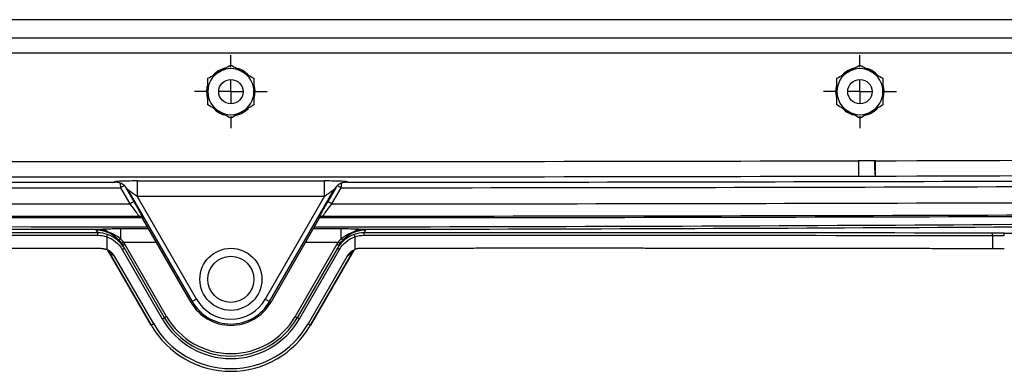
# Model space of a CAD drawing. Header units: inches. Extents: x 2 to 86, y 2 to 66.
# Tile 24 of 34: x 70.4 to 78.4, y 15.9 to 18.8. Entities that reach past the tile are written whole.
import ezdxf

# ---------------------------------------------------------------- set-up
doc = ezdxf.new("R2010")
doc.units = ezdxf.units.IN
doc.header["$LTSCALE"] = 8
doc.header["$MEASUREMENT"] = 0
doc.linetypes.add('CENTERX2', pattern=[0.8, 0.5, -0.1, 0.1, -0.1])
doc.layers.add('CENTER', color=40, linetype='CENTERX2')

# ---------------------------------------------------------------- blocks, each defined once
blk = doc.blocks.new('SW_CENTERMARKSYMBOL_7')
at = {"layer": 'CENTER', "color": 0}
for p, q in [((0, 0.2), (0, 0.2969)), ((0, 0), (0, 0.1)), ((-0.2, 0), (-0.2969, 0)), ((0, 0), (-0.1, 0)), ((0, 0), (0, -0.1)), ((0, 0), (0.1, 0)), ((0.2, 0), (0.2969, 0)), ((0, -0.2), (0, -0.2969))]:
    blk.add_line(p, q, dxfattribs=at)
blk = doc.blocks.new('SW_CENTERMARKSYMBOL_8')
at = {"layer": 'CENTER', "color": 0}
for p, q in [((0, 0.2), (0, 0.2969)), ((0, 0), (0, 0.1)), ((-0.2, 0), (-0.2969, 0)), ((0, 0), (-0.1, 0)), ((0, 0), (0, -0.1)), ((0, 0), (0.1, 0)), ((0.2, 0), (0.2969, 0)), ((0, -0.2), (0, -0.2969))]:
    blk.add_line(p, q, dxfattribs=at)

msp = doc.modelspace()

# ---------------------------------------------------------------- linework, layer by layer
for p, q in [((81.9539, 18.5353), (62.3292, 18.5353)), ((71.9447, 18.2228), (71.9496, 18.2664)), ((77.0697, 18.2228), (77.0746, 18.2664)), ((77.3932, 17.5357), (77.3929, 17.6605)), ((77.3932, 17.5353), (77.3932, 17.5357)), ((71.2421, 17.4404), (71.3178, 17.3092)), ((71.3524, 17.3292), (71.2847, 17.4465)), ((71.2999, 17.4253), (71.8264, 16.5134)), ((72.4567, 16.5134), (72.9831, 17.4253)), ((72.9983, 17.4465), (72.9307, 17.3292)), ((72.9652, 17.3092), (73.041, 17.4404)), ((71.861, 16.5333), (71.3774, 17.371)), ((72.9057, 17.371), (72.4221, 16.5333)), ((71.3906, 17.2096), (71.3903, 17.2066)), ((71.4248, 17.1866), (71.4252, 17.1897)), ((71.8168, 16.5078), (71.4248, 17.1866)), ((72.8582, 17.1866), (72.4663, 16.5078)), ((72.8579, 17.1897), (72.8582, 17.1866)), ((72.8928, 17.2066), (72.8924, 17.2096)), ((71.0424, 17.0985), (71.0567, 17.0739)), ((71.4717, 17.1056), (71.2425, 17.1057)), ((73.0405, 17.1057), (72.8114, 17.1056)), ((73.2264, 17.0739), (73.2406, 17.0985)), ((71.1304, 17.0417), (71.1304, 16.9382)), ((73.1527, 17.0417), (73.1527, 16.9382)), ((78.3466, 17.0509), (78.3466, 16.9437)), ((71.1402, 16.9323), (71.4932, 16.321)), ((71.4932, 16.321), (71.1403, 16.9323)), ((71.2566, 16.9381), (71.5829, 16.3728)), ((71.2739, 16.9481), (71.2608, 16.9708)), ((71.2668, 16.9987), (71.5334, 16.9986)), ((71.6003, 16.3828), (71.2739, 16.9481)), ((71.6176, 16.3928), (71.2781, 16.9808)), ((73.005, 16.9808), (72.6655, 16.3928)), ((73.0091, 16.9481), (72.6828, 16.3828)), ((72.7001, 16.3728), (73.0265, 16.9381)), ((72.7496, 16.9985), (73.0162, 16.9987)), ((72.7899, 16.321), (73.1428, 16.9322)), ((73.1427, 16.9322), (72.7899, 16.321)), ((73.0223, 16.9708), (73.0091, 16.9481)), ((73.1264, 16.916), (73.1353, 16.9278)), ((71.5126, 16.3322), (71.1945, 16.8833)), ((73.0886, 16.8832), (72.7704, 16.3322)), ((71.861, 16.5333), (71.8264, 16.5134)), ((72.4221, 16.5333), (72.4567, 16.5134)), ((71.8168, 16.5078), (71.8264, 16.5134)), ((72.4663, 16.5078), (72.4567, 16.5134)), ((71.5829, 16.3728), (71.6003, 16.3828)), ((71.6176, 16.3928), (71.6003, 16.3828)), ((72.6655, 16.3928), (72.6828, 16.3828)), ((72.7001, 16.3728), (72.6828, 16.3828)), ((71.5126, 16.3322), (71.4932, 16.321)), ((71.4932, 16.321), (71.4932, 16.321)), ((72.7704, 16.3322), (72.7899, 16.321)), ((72.7899, 16.321), (72.7899, 16.321))]:
    msp.add_line(p, q)
at = {"flags": 128}
for points in [[(71.9532, 18.1654), (71.952, 18.1697), (71.9447, 18.2228)], [(77.0782, 18.1654), (77.077, 18.1697), (77.0697, 18.2228)], [(71.1567, 16.9161), (71.1778, 16.8977), (71.1945, 16.8833)], [(73.0886, 16.8832), (73.1097, 16.9016), (73.1264, 16.916)]]:
    msp.add_lwpolyline(points, dxfattribs=at)
for centre, radius in [((72.1415, 18.2228), 0.0993), ((77.2665, 18.2228), 0.0993), ((72.1415, 16.6953), 0.2525), ((72.1415, 16.6953), 0.1875)]:
    msp.add_circle(centre, radius)
for centre, radius, start, end in [((72.1415, 18.2228), 0.1875, 120, 180), ((72.1415, 18.2228), 0.1969, 105.2345, 136.41625), ((72.1415, 18.2228), 0.1875, 60, 120), ((72.1415, 18.2228), 0.1969, 42.28714, 73.92227), ((72.1415, 18.2228), 0.1875, 0, 60), ((77.2665, 18.2228), 0.1875, 120, 180), ((77.2665, 18.2228), 0.1969, 105.2345, 136.41625), ((77.2665, 18.2228), 0.1875, 60, 120), ((77.2665, 18.2228), 0.1969, 42.28714, 73.92227), ((77.2665, 18.2228), 0.1875, 0, 60), ((72.1415, 18.2228), 0.1875, 180, 240), ((72.1415, 18.2228), 0.1875, 300, 0), ((72.1415, 18.2228), 0.1969, 346.29976, 15.60982), ((77.2665, 18.2228), 0.1875, 180, 240), ((77.2665, 18.2228), 0.1875, 300, 0), ((77.2665, 18.2228), 0.1969, 346.29976, 15.60982), ((72.1415, 18.2228), 0.1969, 225.77612, 253.60966), ((72.1415, 18.2228), 0.1875, 240, 300), ((72.1415, 18.2228), 0.1969, 284.11474, 315.21965), ((77.2665, 18.2228), 0.1969, 225.77612, 253.60966), ((77.2665, 18.2228), 0.1875, 240, 300), ((77.2665, 18.2228), 0.1969, 284.11474, 315.21965), ((72.1415, 2122.5609), 2104.907, 269.8608483, 270.1391517), ((77.3932, 17.5353), 0.1252, 90.14294, 93.0034), ((72.1415, 2122.5609), 2104.907, 270.1429425, 270.2900122), ((72.1415, 2122.5609), 2105.0758, 269.7099878, 269.9743052), ((72.1415, 2122.5609), 2105.0318, 269.8608483, 270.1391517), ((72.1415, 2122.5609), 2105.0653, 269.9792027, 270.0207973), ((72.1415, 2122.5609), 2105.0758, 270.0256948, 270.2900122), ((77.3932, 17.5353), 0.000343, 90.14294, 150.02283), ((72.1415, 2122.5609), 2105.0318, 270.1429425, 270.2900122), ((72.1415, 2122.5609), 2105.1207, 269.7099878, 269.9755193), ((72.1415, 2122.5609), 2105.1207, 270.0244807, 270.2900122), ((72.1415, 2122.5609), 2105.2519, 269.7099878, 269.9775818), ((72.1415, 2122.5609), 2105.1901, 269.9792027, 270.0207973), ((72.1415, 2122.5609), 2105.2519, 270.0224182, 270.2900122), ((72.1494, 1006.5668), 989.4444, 269.3753448, 269.9601819), ((72.1415, 2122.5609), 2105.3636, 269.7099878, 269.9801611), ((72.1415, 2122.5609), 2105.3515, 269.7099878, 269.9795646), ((72.1494, 1006.5668), 989.4444, 270.0389021, 270.6237389), ((72.1415, 2122.5609), 2105.3636, 270.0198188, 270.2900122), ((72.1415, 2122.5609), 2105.3515, 270.0204354, 270.2900122), ((72.1494, 1006.5668), 989.4643, 269.3753448, 269.9391824), ((72.1494, 1006.5668), 989.4643, 270.0599016, 270.6237389), ((72.1494, 1006.5668), 989.5158, 270.3643977, 270.6237389), ((72.1415, 16.6953), 0.3239, 210, 330), ((72.1415, 16.6953), 0.375, 210, 330), ((72.1415, 16.6953), 0.3639, 210, 330), ((72.1415, 16.6953), 0.645, 210, 330), ((72.1415, 16.6953), 0.625, 210, 330), ((72.1415, 16.6953), 0.605, 210, 330), ((72.1415, 16.6953), 0.7486, 210, 330), ((72.1415, 16.6953), 0.7262, 210, 330)]:
    msp.add_arc(centre, radius, start, end)
for points, knots in [([(78.7675, 18.8082), (77.9541, 18.8082), (75.3649, 18.8081), (71.3805, 18.8081), (67.7766, 18.8081), (65.9485, 18.8082), (65.5155, 18.8082)], [0, 0, 0, 0, 0.184151, 0.586141, 0.901991, 1, 1, 1, 1]), ([(65.5155, 18.662), (66.1388, 18.662), (68.3475, 18.662), (72.1415, 18.662), (75.9356, 18.662), (78.1442, 18.662), (78.7675, 18.662)], [0, 0, 0, 0, 0.141103, 0.5, 0.858897, 1, 1, 1, 1]), ([(71.954, 18.3311), (71.9714, 18.3411), (71.9873, 18.3503), (72.0179, 18.368), (72.0327, 18.3765), (72.0478, 18.3852)], [0, 0, 0, 0, 0.5, 0.5, 1, 1, 1, 1]), ([(72.0478, 18.3852), (72.0628, 18.3939), (72.0776, 18.4024), (72.1083, 18.4201), (72.1241, 18.4293), (72.1415, 18.4393)], [0, 0, 0, 0, 0.5, 0.5, 1, 1, 1, 1]), ([(72.1415, 18.4393), (72.1589, 18.4293), (72.1748, 18.4201), (72.2054, 18.4024), (72.2202, 18.3939), (72.2353, 18.3852)], [0, 0, 0, 0, 0.5, 0.5, 1, 1, 1, 1]), ([(72.2353, 18.3852), (72.2503, 18.3765), (72.2651, 18.368), (72.2958, 18.3503), (72.3116, 18.3411), (72.329, 18.3311)], [0, 0, 0, 0, 0.5, 0.5, 1, 1, 1, 1]), ([(77.079, 18.3311), (77.0964, 18.3411), (77.1123, 18.3503), (77.1429, 18.368), (77.1577, 18.3765), (77.1728, 18.3852)], [0, 0, 0, 0, 0.5, 0.5, 1, 1, 1, 1]), ([(77.1728, 18.3852), (77.1878, 18.3939), (77.2026, 18.4024), (77.2333, 18.4201), (77.2491, 18.4293), (77.2665, 18.4393)], [0, 0, 0, 0, 0.5, 0.5, 1, 1, 1, 1]), ([(77.2665, 18.4393), (77.2839, 18.4293), (77.2998, 18.4201), (77.3304, 18.4024), (77.3452, 18.3939), (77.3603, 18.3852)], [0, 0, 0, 0, 0.5, 0.5, 1, 1, 1, 1]), ([(77.3603, 18.3852), (77.3753, 18.3765), (77.3901, 18.368), (77.4208, 18.3503), (77.4366, 18.3411), (77.454, 18.3311)], [0, 0, 0, 0, 0.5, 0.5, 1, 1, 1, 1]), ([(71.954, 18.2228), (71.954, 18.2402), (71.954, 18.2573), (71.954, 18.2927), (71.954, 18.311), (71.954, 18.3311)], [0, 0, 0, 0, 0.5, 0.5, 1, 1, 1, 1]), ([(72.329, 18.3311), (72.329, 18.311), (72.329, 18.2927), (72.329, 18.2573), (72.329, 18.2402), (72.329, 18.2228)], [0, 0, 0, 0, 0.5, 0.5, 1, 1, 1, 1]), ([(77.079, 18.2228), (77.079, 18.2402), (77.079, 18.2573), (77.079, 18.2927), (77.079, 18.311), (77.079, 18.3311)], [0, 0, 0, 0, 0.5, 0.5, 1, 1, 1, 1]), ([(77.454, 18.3311), (77.454, 18.311), (77.454, 18.2927), (77.454, 18.2573), (77.454, 18.2402), (77.454, 18.2228)], [0, 0, 0, 0, 0.5, 0.5, 1, 1, 1, 1]), ([(71.954, 18.1146), (71.954, 18.1346), (71.954, 18.153), (71.954, 18.1884), (71.954, 18.2054), (71.954, 18.2228)], [0, 0, 0, 0, 0.5, 0.5, 1, 1, 1, 1]), ([(72.329, 18.2228), (72.329, 18.2054), (72.329, 18.1884), (72.329, 18.153), (72.329, 18.1346), (72.329, 18.1146)], [0, 0, 0, 0, 0.5, 0.5, 1, 1, 1, 1]), ([(77.079, 18.1146), (77.079, 18.1346), (77.079, 18.153), (77.079, 18.1884), (77.079, 18.2054), (77.079, 18.2228)], [0, 0, 0, 0, 0.5, 0.5, 1, 1, 1, 1]), ([(77.454, 18.2228), (77.454, 18.2054), (77.454, 18.1884), (77.454, 18.153), (77.454, 18.1346), (77.454, 18.1146)], [0, 0, 0, 0, 0.5, 0.5, 1, 1, 1, 1]), ([(72.0478, 18.0604), (72.0327, 18.0691), (72.0179, 18.0777), (71.9873, 18.0954), (71.9714, 18.1045), (71.954, 18.1146)], [0, 0, 0, 0, 0.5, 0.5, 1, 1, 1, 1]), ([(72.1415, 18.0063), (72.1241, 18.0163), (72.1083, 18.0255), (72.0776, 18.0432), (72.0628, 18.0517), (72.0478, 18.0604)], [0, 0, 0, 0, 0.5, 0.5, 1, 1, 1, 1]), ([(72.2353, 18.0604), (72.2202, 18.0517), (72.2054, 18.0432), (72.1748, 18.0255), (72.1589, 18.0163), (72.1415, 18.0063)], [0, 0, 0, 0, 0.5, 0.5, 1, 1, 1, 1]), ([(72.329, 18.1146), (72.3116, 18.1045), (72.2958, 18.0954), (72.2651, 18.0777), (72.2503, 18.0691), (72.2353, 18.0604)], [0, 0, 0, 0, 0.5, 0.5, 1, 1, 1, 1]), ([(77.1728, 18.0604), (77.1577, 18.0691), (77.1429, 18.0777), (77.1123, 18.0954), (77.0964, 18.1045), (77.079, 18.1146)], [0, 0, 0, 0, 0.5, 0.5, 1, 1, 1, 1]), ([(77.2665, 18.0063), (77.2491, 18.0163), (77.2333, 18.0255), (77.2026, 18.0432), (77.1878, 18.0517), (77.1728, 18.0604)], [0, 0, 0, 0, 0.5, 0.5, 1, 1, 1, 1]), ([(77.3603, 18.0604), (77.3452, 18.0517), (77.3304, 18.0432), (77.2998, 18.0255), (77.2839, 18.0163), (77.2665, 18.0063)], [0, 0, 0, 0, 0.5, 0.5, 1, 1, 1, 1]), ([(77.454, 18.1146), (77.4366, 18.1045), (77.4208, 18.0954), (77.3901, 18.0777), (77.3753, 18.0691), (77.3603, 18.0604)], [0, 0, 0, 0, 0.5, 0.5, 1, 1, 1, 1]), ([(77.2536, 17.6601), (77.2537, 17.6443), (77.2537, 17.6285), (77.2538, 17.5991), (77.2538, 17.5855), (77.2539, 17.5514), (77.2539, 17.537), (77.2539, 17.5353)], [0, 0, 0, 0, 0.25, 0.25, 0.5, 0.5, 1, 1, 1, 1]), ([(77.3929, 17.5355), (77.3919, 17.5373), (77.3908, 17.5516), (77.3887, 17.5971), (77.3877, 17.6287), (77.3866, 17.6603)], [0, 0, 0, 0, 0.5, 0.5, 1, 1, 1, 1]), ([(71.3774, 17.4958), (71.3513, 17.4958), (71.3251, 17.4956), (71.2764, 17.4946), (71.2537, 17.4939), (71.2173, 17.4919), (71.2036, 17.4907), (71.1933, 17.4887), (71.1916, 17.4881), (71.192, 17.4867), (71.194, 17.486), (71.1975, 17.4854)], [0, 0, 0, 0, 0.25, 0.25, 0.5, 0.5, 0.75, 0.75, 0.875, 0.875, 1, 1, 1, 1]), ([(71.3774, 17.4958), (71.3774, 17.495), (71.3774, 17.4911), (71.3774, 17.4779), (71.3774, 17.4685), (71.3774, 17.4455), (71.3774, 17.432), (71.3774, 17.4026), (71.3774, 17.3868), (71.3774, 17.371)], [0, 0, 0, 0, 0.25, 0.25, 0.5, 0.5, 0.75, 0.75, 1, 1, 1, 1]), ([(73.0856, 17.4854), (73.089, 17.486), (73.091, 17.4867), (73.0914, 17.4881), (73.0897, 17.4887), (73.0794, 17.4907), (73.0658, 17.4919), (73.0293, 17.4939), (73.0067, 17.4946), (72.958, 17.4956), (72.9318, 17.4958), (72.9056, 17.4958)], [0, 0, 0, 0, 0.125, 0.125, 0.25, 0.25, 0.5, 0.5, 0.75, 0.75, 1, 1, 1, 1]), ([(72.9057, 17.371), (72.9057, 17.3868), (72.9057, 17.4026), (72.9056, 17.432), (72.9056, 17.4455), (72.9056, 17.4685), (72.9056, 17.4779), (72.9056, 17.4911), (72.9056, 17.495), (72.9056, 17.4958)], [0, 0, 0, 0, 0.25, 0.25, 0.5, 0.5, 0.75, 0.75, 1, 1, 1, 1]), ([(71.2397, 17.4803), (71.2368, 17.4808), (71.231, 17.4819), (71.2224, 17.4833), (71.2139, 17.4843), (71.2056, 17.485), (71.2002, 17.4853), (71.1975, 17.4854)], [0, 0, 0, 0, 0.20509, 0.407609, 0.607583, 0.805037, 1, 1, 1, 1]), ([(71.2767, 17.4604), (71.2762, 17.4601), (71.2723, 17.4578), (71.2596, 17.4505), (71.2508, 17.4455), (71.2421, 17.4404)], [0, 0, 0, 0, 0.5, 0.5, 1, 1, 1, 1]), ([(71.246, 17.4781), (71.2483, 17.4771), (71.2547, 17.4744), (71.2687, 17.4635), (71.2856, 17.4469), (71.2953, 17.4322), (71.3, 17.425)], [0, 0, 0, 0, 0.166106, 0.462195, 0.735937, 1, 1, 1, 1]), ([(71.2999, 17.4253), (71.2998, 17.426), (71.3021, 17.4249), (71.3105, 17.4197), (71.3166, 17.4155), (71.3314, 17.4051), (71.3399, 17.3989), (71.3581, 17.3856), (71.3677, 17.3783), (71.3774, 17.371)], [0, 0, 0, 0, 0.25, 0.25, 0.5, 0.5, 0.75, 0.75, 1, 1, 1, 1]), ([(72.9057, 17.371), (72.9153, 17.3783), (72.925, 17.3856), (72.9431, 17.3989), (72.9517, 17.4051), (72.9664, 17.4155), (72.9725, 17.4197), (72.981, 17.4249), (72.9833, 17.426), (72.9831, 17.4253)], [0, 0, 0, 0, 0.25, 0.25, 0.5, 0.5, 0.75, 0.75, 1, 1, 1, 1]), ([(72.983, 17.425), (72.9878, 17.4322), (72.9974, 17.4469), (73.0144, 17.4635), (73.0287, 17.4746), (73.0352, 17.4774), (73.0377, 17.4784)], [0, 0, 0, 0, 0.260193, 0.529891, 0.821544, 1, 1, 1, 1]), ([(73.0064, 17.4604), (73.0068, 17.4601), (73.0108, 17.4578), (73.0235, 17.4505), (73.0322, 17.4455), (73.041, 17.4404)], [0, 0, 0, 0, 0.5, 0.5, 1, 1, 1, 1]), ([(73.0856, 17.4854), (73.0829, 17.4853), (73.0774, 17.485), (73.0691, 17.4843), (73.0607, 17.4833), (73.0521, 17.4819), (73.0463, 17.4808), (73.0434, 17.4803)], [0, 0, 0, 0, 0.194963, 0.392417, 0.592391, 0.79491, 1, 1, 1, 1]), ([(71.3524, 17.3292), (71.3519, 17.3289), (71.348, 17.3267), (71.3353, 17.3193), (71.3266, 17.3143), (71.3178, 17.3092)], [0, 0, 0, 0, 0.5, 0.5, 1, 1, 1, 1]), ([(71.4252, 17.1897), (71.4254, 17.1913), (71.4232, 17.1969), (71.4154, 17.2138), (71.4098, 17.2251), (71.3893, 17.2641), (71.371, 17.297), (71.3524, 17.3292)], [0, 0, 0, 0, 0.25, 0.25, 0.5, 0.5, 1, 1, 1, 1]), ([(72.9307, 17.3292), (72.9121, 17.297), (72.8937, 17.2641), (72.8733, 17.2251), (72.8676, 17.2138), (72.8598, 17.1969), (72.8577, 17.1913), (72.8579, 17.1897)], [0, 0, 0, 0, 0.5, 0.5, 0.75, 0.75, 1, 1, 1, 1]), ([(72.9307, 17.3292), (72.9311, 17.3289), (72.935, 17.3267), (72.9478, 17.3193), (72.9565, 17.3143), (72.9652, 17.3092)], [0, 0, 0, 0, 0.5, 0.5, 1, 1, 1, 1]), ([(71.3178, 17.3092), (71.3364, 17.2862), (71.3547, 17.2627), (71.3752, 17.2349), (71.3809, 17.2268), (71.3887, 17.2147), (71.3908, 17.2107), (71.3906, 17.2096)], [0, 0, 0, 0, 0.5, 0.5, 0.75, 0.75, 1, 1, 1, 1]), ([(72.8924, 17.2096), (72.8922, 17.2107), (72.8944, 17.2147), (72.9022, 17.2268), (72.9078, 17.2349), (72.9283, 17.2627), (72.9467, 17.2862), (72.9652, 17.3092)], [0, 0, 0, 0, 0.25, 0.25, 0.5, 0.5, 1, 1, 1, 1]), ([(71.3903, 17.2066), (71.3916, 17.2066), (71.3942, 17.2065), (71.3981, 17.2059), (71.402, 17.2049), (71.4058, 17.2035), (71.4096, 17.2017), (71.4132, 17.1995), (71.4165, 17.1968), (71.4196, 17.1938), (71.4225, 17.1904), (71.4241, 17.1879), (71.4248, 17.1866)], [0, 0, 0, 0, 0.093015, 0.187571, 0.283676, 0.381314, 0.480477, 0.581192, 0.683509, 0.787427, 0.892925, 1, 1, 1, 1]), ([(72.8579, 17.1897), (72.8613, 17.1957), (72.8664, 17.2008), (72.8785, 17.2077), (72.8855, 17.2096), (72.8924, 17.2096)], [0, 0, 0, 0, 0.5, 0.5, 1, 1, 1, 1]), ([(72.8582, 17.1866), (72.8589, 17.1878), (72.8603, 17.1901), (72.8629, 17.1932), (72.8656, 17.1961), (72.8686, 17.1986), (72.8718, 17.2007), (72.8752, 17.2026), (72.8786, 17.2041), (72.8821, 17.2052), (72.8857, 17.206), (72.8892, 17.2065), (72.8916, 17.2066), (72.8928, 17.2066)], [0, 0, 0, 0, 0.097408, 0.19351, 0.28831, 0.381791, 0.473943, 0.56479, 0.65437, 0.74269, 0.829738, 0.915505, 1, 1, 1, 1]), ([(71.2425, 17.1057), (71.2291, 17.1057), (71.2156, 17.1056), (71.1894, 17.1052), (71.1768, 17.1049), (71.1409, 17.1039), (71.1202, 17.1032), (71.0991, 17.103)], [0, 0, 0, 0, 0.25, 0.25, 0.5, 0.5, 1, 1, 1, 1]), ([(71.2425, 17.1057), (71.2425, 17.0969), (71.2425, 17.0851), (71.2425, 17.0576), (71.2425, 17.0417), (71.2425, 17.0251)], [0, 0, 0, 0, 0.5, 0.5, 1, 1, 1, 1]), ([(73.0406, 17.0251), (73.0406, 17.0417), (73.0406, 17.0575), (73.0405, 17.0851), (73.0405, 17.0969), (73.0405, 17.1057)], [0, 0, 0, 0, 0.5, 0.5, 1, 1, 1, 1]), ([(73.1839, 17.103), (73.1734, 17.1031), (73.163, 17.1033), (73.1415, 17.1038), (73.1302, 17.1042), (73.0943, 17.1052), (73.0673, 17.1057), (73.0405, 17.1057)], [0, 0, 0, 0, 0.25, 0.25, 0.5, 0.5, 1, 1, 1, 1]), ([(71.0848, 16.9468), (71.0357, 16.9468), (70.9374, 16.9469), (70.79, 16.947), (70.6426, 16.9472), (70.4952, 16.9473), (70.3479, 16.9474), (70.2005, 16.9474), (70.0532, 16.9475), (69.9059, 16.9475), (69.7586, 16.9476), (69.6114, 16.9476), (69.4642, 16.9476), (69.3169, 16.9476), (69.1698, 16.9476), (69.0226, 16.9475), (68.8754, 16.9475), (68.7283, 16.9474), (68.5812, 16.9474), (68.4341, 16.9473), (68.287, 16.9472), (68.1399, 16.9471), (67.9929, 16.947), (67.8459, 16.9468), (67.6989, 16.9467), (67.5519, 16.9465), (67.405, 16.9463), (67.258, 16.9461), (67.1111, 16.9459), (66.9642, 16.9457), (66.8173, 16.9455), (66.6705, 16.9452), (66.5236, 16.945), (66.3768, 16.9447), (66.23, 16.9444), (66.0832, 16.9441), (65.9854, 16.9439), (65.9365, 16.9438)], [0, 0, 0, 0, 0.028592, 0.05718, 0.085765, 0.114347, 0.142925, 0.171502, 0.200075, 0.228646, 0.257216, 0.285783, 0.314349, 0.342913, 0.371477, 0.400039, 0.4286, 0.457161, 0.485722, 0.514282, 0.542843, 0.571404, 0.599965, 0.628527, 0.65709, 0.685654, 0.71422, 0.742787, 0.771356, 0.799927, 0.828501, 0.857076, 0.885655, 0.914236, 0.942821, 0.971409, 1, 1, 1, 1]), ([(71.0848, 16.9468), (71.087, 16.9467), (71.0914, 16.9467), (71.098, 16.9461), (71.1046, 16.9452), (71.1111, 16.944), (71.1176, 16.9424), (71.124, 16.9405), (71.1282, 16.939), (71.1304, 16.9382)], [0, 0, 0, 0, 0.142306, 0.284137, 0.425889, 0.56796, 0.710744, 0.854631, 1, 1, 1, 1]), ([(71.1304, 16.9382), (71.1326, 16.9373), (71.1371, 16.9355), (71.1435, 16.9323), (71.1498, 16.9288), (71.1558, 16.9249), (71.1616, 16.9208), (71.169, 16.9147), (71.1776, 16.9065), (71.1869, 16.8954), (71.1919, 16.8873), (71.1945, 16.8833)], [0, 0, 0, 0, 0.084323, 0.167906, 0.251012, 0.333902, 0.416846, 0.500107, 0.66734, 0.833257, 1, 1, 1, 1]), ([(71.2781, 16.9808), (71.2735, 16.9782), (71.269, 16.9756), (71.2626, 16.9719), (71.2608, 16.9708), (71.2608, 16.9708)], [0, 0, 0, 0, 0.5, 0.5, 1, 1, 1, 1]), ([(73.0265, 16.9381), (73.0219, 16.9407), (73.0174, 16.9433), (73.011, 16.947), (73.0091, 16.9481), (73.0091, 16.9481)], [0, 0, 0, 0, 0.5, 0.5, 1, 1, 1, 1]), ([(73.0886, 16.8832), (73.0898, 16.8853), (73.0923, 16.8894), (73.0964, 16.8953), (73.1008, 16.9009), (73.1055, 16.9063), (73.1106, 16.9114), (73.1177, 16.9178), (73.1272, 16.9251), (73.1395, 16.9325), (73.1483, 16.9363), (73.1527, 16.9382)], [0, 0, 0, 0, 0.083603, 0.166761, 0.249739, 0.332806, 0.41623, 0.500274, 0.666531, 0.832388, 1, 1, 1, 1]), ([(73.1982, 16.9468), (73.1959, 16.9467), (73.1911, 16.9466), (73.1838, 16.946), (73.1763, 16.9449), (73.1685, 16.9432), (73.1606, 16.941), (73.1554, 16.9391), (73.1527, 16.9382)], [0, 0, 0, 0, 0.15101, 0.308259, 0.471777, 0.641576, 0.817656, 1, 1, 1, 1]), ([(78.3466, 16.9437), (78.2977, 16.9438), (78.1998, 16.944), (78.0531, 16.9443), (77.9063, 16.9446), (77.7594, 16.9449), (77.6126, 16.9451), (77.4657, 16.9454), (77.3188, 16.9456), (77.1719, 16.9458), (77.025, 16.9461), (76.8781, 16.9462), (76.7311, 16.9464), (76.5842, 16.9466), (76.4372, 16.9468), (76.2901, 16.9469), (76.1431, 16.947), (75.996, 16.9471), (75.849, 16.9472), (75.7019, 16.9473), (75.5548, 16.9474), (75.4076, 16.9475), (75.2605, 16.9475), (75.1133, 16.9475), (74.9661, 16.9476), (74.8189, 16.9476), (74.6717, 16.9476), (74.5244, 16.9475), (74.3771, 16.9475), (74.2298, 16.9475), (74.0825, 16.9474), (73.9352, 16.9473), (73.7878, 16.9472), (73.6405, 16.9471), (73.4931, 16.947), (73.3457, 16.9469), (73.2474, 16.9468), (73.1982, 16.9468)], [0, 0, 0, 0, 0.028591, 0.057179, 0.085764, 0.114345, 0.142924, 0.171499, 0.200073, 0.228644, 0.257213, 0.28578, 0.314346, 0.34291, 0.371473, 0.400035, 0.428596, 0.457157, 0.485718, 0.514278, 0.542839, 0.5714, 0.599961, 0.628523, 0.657087, 0.685651, 0.714217, 0.742784, 0.771354, 0.799925, 0.828498, 0.857075, 0.885653, 0.914235, 0.94282, 0.971408, 1, 1, 1, 1]), ([(78.4428, 16.9439), (78.4363, 16.9439), (78.4234, 16.9438), (78.4041, 16.9437), (78.3849, 16.9437), (78.3657, 16.9437), (78.353, 16.9437), (78.3466, 16.9437)], [0, 0, 0, 0, 0.200902, 0.401279, 0.601205, 0.800754, 1, 1, 1, 1])]:
    msp.add_open_spline(points, degree=3, knots=knots)
for points in [[(77.3866, 17.6603), (77.3423, 17.6603), (77.298, 17.6603), (77.2536, 17.6601)], [(77.2539, 17.5353), (77.3003, 17.5353), (77.3468, 17.5353), (77.3932, 17.5353)], [(77.3932, 17.5353), (77.3931, 17.5353), (77.393, 17.5354), (77.3929, 17.5355)], [(71.2397, 17.4803), (71.2399, 17.4762), (71.2406, 17.4638), (71.2416, 17.4482), (71.2421, 17.4404)], [(73.041, 17.4404), (73.0415, 17.4482), (73.0424, 17.4638), (73.0432, 17.4762), (73.0434, 17.4803)], [(71.4252, 17.1897), (71.4217, 17.1957), (71.4115, 17.2058), (71.3976, 17.2096), (71.3906, 17.2096)], [(71.0991, 17.103), (71.0792, 17.1016), (71.0606, 17.1001), (71.0424, 17.0985)], [(71.139, 17.0813), (71.1079, 17.0927), (71.0751, 17.0986), (71.0424, 17.0985)], [(71.0424, 17.0985), (71.075, 17.0984), (71.1077, 17.0918), (71.1378, 17.0792)], [(71.0991, 17.103), (71.1131, 17.1015), (71.127, 17.0939), (71.139, 17.0813)], [(73.144, 17.0812), (73.156, 17.0939), (73.17, 17.1015), (73.1839, 17.103)], [(73.2406, 17.0985), (73.2079, 17.0986), (73.1751, 17.0927), (73.144, 17.0812)], [(73.1453, 17.0792), (73.1754, 17.0918), (73.208, 17.0984), (73.2406, 17.0985)], [(73.2406, 17.0985), (73.2224, 17.1001), (73.2039, 17.1016), (73.1839, 17.103)], [(71.0567, 17.0739), (69.3466, 17.0756), (67.6367, 17.0746), (65.9347, 17.0709)], [(65.9365, 17.051), (67.6379, 17.0547), (69.3473, 17.0556), (71.0567, 17.054)], [(71.0567, 17.054), (71.0567, 17.0589), (71.0567, 17.0688), (71.0567, 17.0734), (71.0567, 17.0739)], [(71.1368, 17.0606), (71.111, 17.0694), (71.0839, 17.0739), (71.0567, 17.0739)], [(71.0567, 17.054), (71.0817, 17.0539), (71.1067, 17.0498), (71.1304, 17.0417)], [(71.1304, 17.0417), (71.132, 17.0465), (71.1352, 17.0559), (71.1367, 17.0603), (71.1368, 17.0606)], [(71.1304, 17.0417), (71.183, 17.0239), (71.2288, 16.9863), (71.2566, 16.9381)], [(71.2739, 16.9481), (71.2437, 17.0004), (71.194, 17.0412), (71.1368, 17.0606)], [(71.139, 17.0813), (71.1384, 17.0801), (71.138, 17.0794), (71.1378, 17.0792)], [(71.1378, 17.0792), (71.1549, 17.0721), (71.1876, 17.054), (71.2154, 17.0294), (71.2277, 17.0159)], [(71.2425, 17.0252), (71.226, 17.0378), (71.1917, 17.0588), (71.1568, 17.0748), (71.139, 17.0813)], [(71.2277, 17.0159), (71.2283, 17.0154), (71.232, 17.0168), (71.239, 17.0221), (71.2425, 17.0252)], [(71.2277, 17.0159), (71.2359, 17.007), (71.2435, 16.9974), (71.2504, 16.9874)], [(71.2668, 16.9987), (71.2594, 17.008), (71.2512, 17.0169), (71.2425, 17.0252)], [(73.1463, 17.0606), (73.089, 17.0412), (73.0394, 17.0004), (73.0091, 16.9481)], [(73.0406, 17.0251), (73.0318, 17.0169), (73.0236, 17.008), (73.0162, 16.9987)], [(73.0265, 16.9381), (73.0543, 16.9862), (73.1, 17.0239), (73.1527, 17.0417)], [(73.0327, 16.9874), (73.0396, 16.9974), (73.0472, 17.0069), (73.0553, 17.0158)], [(73.144, 17.0812), (73.1263, 17.0748), (73.0913, 17.0588), (73.057, 17.0377), (73.0406, 17.0251)], [(73.0406, 17.0251), (73.0441, 17.0221), (73.051, 17.0167), (73.0547, 17.0154), (73.0553, 17.0158)], [(73.0553, 17.0158), (73.0677, 17.0294), (73.0955, 17.054), (73.1281, 17.0721), (73.1453, 17.0792)], [(73.144, 17.0812), (73.1447, 17.08), (73.1451, 17.0793), (73.1453, 17.0792)], [(73.2264, 17.0739), (73.1992, 17.0738), (73.172, 17.0693), (73.1463, 17.0606)], [(73.1527, 17.0417), (73.1511, 17.0465), (73.1479, 17.0559), (73.1464, 17.0603), (73.1463, 17.0606)], [(73.1527, 17.0417), (73.1764, 17.0498), (73.2014, 17.0539), (73.2264, 17.0539)], [(78.3484, 17.0708), (76.6463, 17.0745), (74.9364, 17.0755), (73.2264, 17.0739)], [(73.2264, 17.0539), (73.2264, 17.0589), (73.2264, 17.0687), (73.2264, 17.0734), (73.2264, 17.0739)], [(73.2264, 17.0539), (74.9358, 17.0556), (76.6451, 17.0546), (78.3466, 17.0509)], [(78.3466, 17.0509), (78.3466, 17.0558), (78.347, 17.0657), (78.3479, 17.0704), (78.3484, 17.0708)], [(78.3466, 17.0509), (78.3786, 17.0508), (78.4107, 17.0509), (78.4428, 17.0511)], [(78.4426, 17.071), (78.4112, 17.0708), (78.3797, 17.0707), (78.3484, 17.0708)], [(78.4428, 17.0511), (78.4427, 17.056), (78.4427, 17.0659), (78.4427, 17.0706), (78.4426, 17.071)], [(71.2668, 16.9987), (71.2625, 16.9957), (71.254, 16.9899), (71.2504, 16.9874), (71.2504, 16.9874)], [(71.2504, 16.9874), (71.254, 16.982), (71.2575, 16.9765), (71.2608, 16.9708)], [(71.2566, 16.9381), (71.2611, 16.9407), (71.2701, 16.9459), (71.2739, 16.9481), (71.2739, 16.9481)], [(71.2781, 16.9808), (71.2746, 16.9869), (71.2708, 16.9929), (71.2668, 16.9987)], [(73.0162, 16.9987), (73.0122, 16.9929), (73.0085, 16.9869), (73.005, 16.9808)], [(73.005, 16.9808), (73.0095, 16.9782), (73.0185, 16.973), (73.0223, 16.9708), (73.0223, 16.9708)], [(73.0327, 16.9874), (73.0327, 16.9874), (73.029, 16.9899), (73.0205, 16.9957), (73.0162, 16.9987)], [(73.0223, 16.9708), (73.0255, 16.9765), (73.029, 16.982), (73.0327, 16.9874)]]:
    msp.add_open_spline(points, degree=3)

# ---------------------------------------------------------------- block references
at = {"layer": 'CENTER'}
for name, p in [('SW_CENTERMARKSYMBOL_7', (72.1415, 18.2228)), ('SW_CENTERMARKSYMBOL_8', (77.2665, 18.2228))]:
    msp.add_blockref(name, p, dxfattribs=at)

doc.saveas('drawing.dxf')
